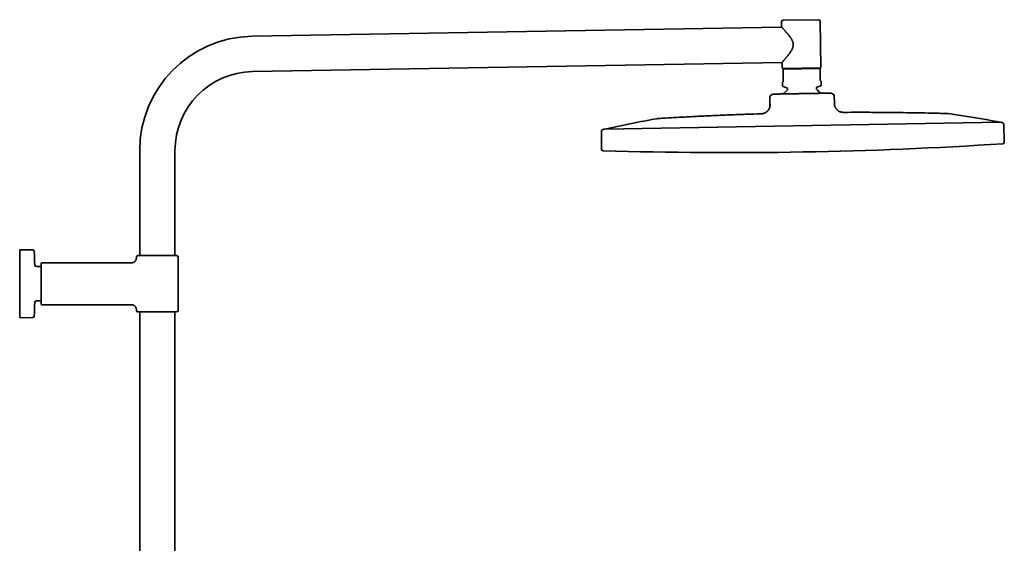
# Model space of a CAD drawing. Header units: millimetres. Extents: x 8 to 1795, y 12 to 2812.
# Tile 31 of 31: x 1184 to 1795, y 2487 to 2812. Entities that reach past the tile are written whole.
import ezdxf

# ---------------------------------------------------------------- set-up
doc = ezdxf.new("R2010")
doc.units = ezdxf.units.MM

msp = doc.modelspace()

# ---------------------------------------------------------------- linework, layer by layer
at = {"color": 7, "linetype": 'Continuous', "lineweight": 35}
for p, q in [((1679.44, 2811.98), (1657.45, 2811.59)), ((1680.96, 2782.6), (1680.46, 2810.99)), ((1656.52, 2807.43), (1327.92, 2801.69)), ((1656.46, 2810.58), (1656.52, 2807.43)), ((1328.3, 2779.79), (1656.9, 2785.53)), ((1656.9, 2785.53), (1656.96, 2782.18)), ((1680.46, 2782.09), (1657.47, 2781.69)), ((1680.47, 2781.69), (1657.47, 2781.29)), ((1657.47, 2781.29), (1657.6, 2774.1)), ((1680.6, 2774.51), (1680.47, 2781.69)), ((1657.32, 2773.39), (1657.12, 2773.18)), ((1657.12, 2773.18), (1657.15, 2771.03)), ((1657.49, 2770.57), (1659.85, 2769.76)), ((1660.18, 2769.29), (1660.19, 2768.69)), ((1678.19, 2769), (1678.18, 2769.61)), ((1678.5, 2770.08), (1680.83, 2770.97)), ((1681.11, 2773.6), (1680.9, 2773.8)), ((1681.15, 2771.45), (1681.11, 2773.6)), ((1649.27, 2764.14), (1649.35, 2759.54)), ((1649.74, 2765.01), (1651.06, 2765.83)), ((1663.02, 2766.04), (1662.95, 2766.04)), ((1688.77, 2765.69), (1687.42, 2766.47)), ((1689.35, 2760.24), (1689.27, 2764.84)), ((1649.38, 2759.54), (1649.35, 2759.54)), ((1695.32, 2754.54), (1695.32, 2754.54)), ((1792.54, 2748.42), (1546.63, 2744.13)), ((1794.78, 2736.1), (1794.49, 2746.85)), ((1544.74, 2742.49), (1544.83, 2731.73)), ((1258.21, 2730.75), (1258.21, 2665.74)), ((1280.11, 2665.74), (1280.11, 2730.75)), ((1191.81, 2669.25), (1184.06, 2669.32)), ((1256.16, 2664.74), (1256.16, 2664.24)), ((1257.16, 2665.74), (1269.16, 2665.74)), ((1269.16, 2665.74), (1281.16, 2665.74)), ((1282.16, 2631.74), (1282.16, 2664.74)), ((1197.16, 2658.89), (1194.1, 2658.89)), ((1197.16, 2635.54), (1197.16, 2660.94)), ((1253.16, 2661.24), (1197.46, 2661.24)), ((1194.1, 2637.59), (1197.16, 2637.59)), ((1197.46, 2635.24), (1253.16, 2635.24)), ((1256.16, 2632.24), (1256.16, 2631.74)), ((1281.16, 2630.74), (1257.16, 2630.74)), ((1258.21, 2630.74), (1258.21, 2214.53)), ((1280.11, 2214.53), (1280.11, 2630.74)), ((1184.06, 2627.16), (1191.81, 2627.23))]:
    msp.add_line(p, q, dxfattribs=at)
for centre, radius, start, end in [((1657.46, 2810.59), 1, 91, 181), ((1679.46, 2810.98), 1, 1, 91), ((1329.16, 2730.75), 70.95, 91, 180), ((1657.46, 2782.19), 0.5, 181, 271), ((1680.46, 2782.59), 0.5, 271, 1), ((1329.16, 2730.75), 49.05, 91, 180), ((1657.65, 2771.04), 0.5, 181, 251), ((1669.38, 2757.89), 14, 131.93272, 144.83036), ((1659.68, 2769.28), 0.5, 1, 71), ((1659.69, 2768.68), 0.5, 311.93272, 1), ((1678.68, 2769.61), 0.5, 111, 181), ((1678.69, 2769.01), 0.5, 181, 230.06728), ((1669.38, 2757.89), 14, 37.1582, 50.06728), ((1680.65, 2771.44), 0.5, 291, 1), ((1650.27, 2764.16), 1, 121.96376, 181), ((1688.27, 2764.82), 1, 1, 60.03624), ((1728.9, 1910.76), 853.07, 100.11385, 102.25252), ((1639.47, 1909.2), 853.07, 79.74748, 81.88615), ((1546.24, 2742.51), 1.5, 102.38663, 180.5), ((1728.9, 1910.76), 853.07, 102.33722, 102.38663), ((1547.97, 2743.91), 0.5, 102.25252, 151.8692), ((1791.21, 2748.15), 0.5, 30.1308, 79.74748), ((1639.47, 1909.2), 853.07, 79.61337, 79.66278), ((1792.99, 2746.81), 1.5, 1.5, 79.61337), ((1545.83, 2731.74), 1, 180.5, 268.27148), ((1624.4, 5335.22), 2605.67, 271, 273.72852), ((1793.78, 2736.07), 1, 273.72852, 1.5), ((1624.4, 5335.22), 2605.67, 268.27148, 271), ((1184.06, 2669.02), 0.3, 89.5, 180), ((1191.8, 2668.25), 1, 2.60542, 89.5), ((752.01, 2648.24), 441.25, 1.50949, 2.60542), ((1257.16, 2664.74), 1, 90, 180), ((1281.16, 2664.74), 1, 0, 90), ((1194.1, 2659.89), 1, 181.50949, 270), ((1197.46, 2660.94), 0.3, 90, 180), ((752.01, 2648.24), 441.25, 357.39458, 358.49051), ((1194.1, 2636.59), 1, 90, 178.49051), ((1197.46, 2635.54), 0.3, 180, 270), ((1184.06, 2627.46), 0.3, 180, 270.5), ((1191.8, 2628.23), 1, 270.5, 357.39458), ((1257.16, 2631.74), 1, 180, 270), ((1281.16, 2631.74), 1, 270, 0)]:
    msp.add_arc(centre, radius, start, end, dxfattribs=at)
for points, knots in [([(1656.52, 2807.43), (1656.52, 2807.42), (1656.52, 2807.42), (1656.54, 2807.4), (1656.57, 2807.37), (1656.61, 2807.33), (1656.66, 2807.27), (1656.73, 2807.2), (1656.81, 2807.12), (1656.89, 2807.03), (1656.99, 2806.92), (1657.1, 2806.81), (1657.21, 2806.69), (1657.33, 2806.56), (1657.47, 2806.41), (1657.61, 2806.26), (1657.76, 2806.1), (1657.93, 2805.91), (1658.17, 2805.64), (1658.49, 2805.29), (1658.88, 2804.87), (1659.28, 2804.41), (1659.66, 2803.98), (1659.99, 2803.59), (1660.29, 2803.24), (1660.58, 2802.88), (1660.88, 2802.51), (1661.23, 2802.07), (1661.63, 2801.54), (1662.03, 2800.99), (1662.36, 2800.5), (1662.63, 2800.06), (1662.89, 2799.62), (1663.13, 2799.16), (1663.33, 2798.71), (1663.49, 2798.28), (1663.62, 2797.86), (1663.72, 2797.43), (1663.78, 2797), (1663.81, 2796.55), (1663.79, 2796.11), (1663.73, 2795.67), (1663.65, 2795.28), (1663.56, 2794.95), (1663.44, 2794.59), (1663.27, 2794.14), (1663.03, 2793.62), (1662.76, 2793.12), (1662.51, 2792.68), (1662.27, 2792.29), (1661.98, 2791.84), (1661.6, 2791.29), (1661.14, 2790.65), (1660.72, 2790.1), (1660.36, 2789.64), (1660.05, 2789.24), (1659.74, 2788.86), (1659.43, 2788.49), (1659.14, 2788.13), (1658.85, 2787.79), (1658.57, 2787.46), (1658.3, 2787.14), (1658.09, 2786.89), (1657.91, 2786.69), (1657.78, 2786.54), (1657.65, 2786.39), (1657.53, 2786.25), (1657.42, 2786.12), (1657.32, 2786.01), (1657.23, 2785.9), (1657.15, 2785.81), (1657.08, 2785.73), (1657.02, 2785.66), (1656.97, 2785.61), (1656.93, 2785.56), (1656.9, 2785.53), (1656.9, 2785.53), (1656.9, 2785.53)], [0, 0, 0, 0, 0.009819, 0.019658, 0.029645, 0.039653, 0.049724, 0.059817, 0.070057, 0.080319, 0.090137, 0.099972, 0.109915, 0.119874, 0.129877, 0.139895, 0.150015, 0.160148, 0.173878, 0.194662, 0.215533, 0.23665, 0.257839, 0.272079, 0.286222, 0.300382, 0.314666, 0.328967, 0.350549, 0.372194, 0.386721, 0.400704, 0.414717, 0.42881, 0.442958, 0.454491, 0.466081, 0.477816, 0.489647, 0.501206, 0.512875, 0.524765, 0.536755, 0.544441, 0.552128, 0.567625, 0.583315, 0.59907, 0.614139, 0.625541, 0.636943, 0.659831, 0.682961, 0.706164, 0.721749, 0.737743, 0.753764, 0.769933, 0.786135, 0.80259, 0.819086, 0.835764, 0.852495, 0.862556, 0.87263, 0.882812, 0.89301, 0.903258, 0.913523, 0.923911, 0.93432, 0.944381, 0.954463, 0.9647, 0.974959, 0.990516, 1, 1, 1, 1]), ([(1657.47, 2781.29), (1657.47, 2781.33), (1657.47, 2781.42), (1657.47, 2781.53), (1657.47, 2781.62), (1657.47, 2781.67), (1657.47, 2781.69)], [0, 0, 0, 0, 0.249181, 0.498664, 0.749145, 1, 1, 1, 1]), ([(1680.46, 2782.09), (1680.46, 2782.07), (1680.47, 2782.02), (1680.47, 2781.93), (1680.47, 2781.82), (1680.47, 2781.73), (1680.47, 2781.69)], [0, 0, 0, 0, 0.2491064, 0.4985913, 0.7491365, 1, 1, 1, 1]), ([(1657.6, 2774.1), (1657.6, 2774.07), (1657.6, 2773.98), (1657.58, 2773.88), (1657.56, 2773.8), (1657.53, 2773.71), (1657.49, 2773.62), (1657.44, 2773.55), (1657.39, 2773.46), (1657.35, 2773.42), (1657.32, 2773.39)], [0, 0, 0, 0, 0.0733225, 0.1626459, 0.2376398, 0.3128315, 0.4479767, 0.5838453, 0.7196175, 1, 1, 1, 1]), ([(1680.9, 2773.8), (1680.89, 2773.82), (1680.85, 2773.85), (1680.8, 2773.91), (1680.74, 2774), (1680.69, 2774.1), (1680.65, 2774.2), (1680.62, 2774.29), (1680.61, 2774.37), (1680.6, 2774.44), (1680.6, 2774.49), (1680.6, 2774.51)], [0, 0, 0, 0, 0.1677508, 0.3362304, 0.5036763, 0.6700098, 0.7854357, 0.8439433, 0.90227, 0.9720538, 1, 1, 1, 1]), ([(1667.29, 2766.11), (1667.01, 2766.11), (1666.45, 2766.1), (1665.61, 2766.09), (1664.77, 2766.07), (1663.98, 2766.06), (1663.23, 2766.05), (1662.52, 2766.04), (1661.81, 2766.02), (1661.12, 2766.01), (1660.43, 2766), (1659.75, 2765.99), (1659.09, 2765.98), (1658.46, 2765.96), (1657.85, 2765.95), (1657.26, 2765.94), (1656.7, 2765.93), (1656.15, 2765.92), (1655.62, 2765.91), (1655.11, 2765.9), (1654.63, 2765.89), (1654.18, 2765.88), (1653.77, 2765.88), (1653.39, 2765.87), (1653.04, 2765.87), (1652.71, 2765.86), (1652.4, 2765.85), (1652.13, 2765.85), (1651.88, 2765.85), (1651.67, 2765.84), (1651.49, 2765.84), (1651.34, 2765.84), (1651.22, 2765.83), (1651.13, 2765.83), (1651.08, 2765.83), (1651.07, 2765.83), (1651.06, 2765.83)], [0, 0, 0, 0, 0.03198, 0.063961, 0.096231, 0.128502, 0.15705, 0.185599, 0.214344, 0.243089, 0.272462, 0.301836, 0.331426, 0.361016, 0.389608, 0.4182, 0.446992, 0.475783, 0.505227, 0.534671, 0.564346, 0.594021, 0.622132, 0.650244, 0.678543, 0.706843, 0.735748, 0.764652, 0.793772, 0.822892, 0.852161, 0.881444, 0.910713, 0.940471, 0.970243, 1, 1, 1, 1]), ([(1656.86, 2765.93), (1656.81, 2765.93), (1656.68, 2765.93), (1656.4, 2765.93), (1656.09, 2765.92), (1655.77, 2765.91), (1655.44, 2765.91), (1655.11, 2765.9), (1654.77, 2765.9), (1654.42, 2765.89), (1654.06, 2765.89), (1653.69, 2765.88), (1653.32, 2765.87), (1652.93, 2765.87), (1652.63, 2765.86), (1652.46, 2765.86), (1652.42, 2765.86)], [0, 0, 0, 0, 0.032052, 0.087259, 0.14661, 0.210188, 0.278031, 0.35017, 0.425227, 0.504472, 0.587923, 0.675595, 0.769421, 0.867666, 0.970341, 1, 1, 1, 1]), ([(1665.03, 2766.08), (1664.94, 2766.08), (1664.75, 2766.07), (1664.49, 2766.07), (1664.25, 2766.07), (1664.1, 2766.06), (1664.03, 2766.06)], [0, 0, 0, 0, 0.238139, 0.495895, 0.766345, 1, 1, 1, 1]), ([(1669.24, 2766.15), (1668.96, 2766.14), (1668.49, 2766.14), (1667.84, 2766.12), (1667.47, 2766.12), (1667.29, 2766.11)], [0, 0, 0, 0, 0.435039, 0.717386, 1, 1, 1, 1]), ([(1687.31, 2766.46), (1687.28, 2766.46), (1687.21, 2766.46), (1687.05, 2766.46), (1686.86, 2766.46), (1686.64, 2766.46), (1686.39, 2766.45), (1686.12, 2766.45), (1685.82, 2766.44), (1685.49, 2766.44), (1685.13, 2766.43), (1684.74, 2766.42), (1684.31, 2766.42), (1683.87, 2766.41), (1683.4, 2766.4), (1682.91, 2766.39), (1682.39, 2766.38), (1681.85, 2766.37), (1681.28, 2766.36), (1680.68, 2766.35), (1680.06, 2766.34), (1679.36, 2766.32), (1678.57, 2766.31), (1677.7, 2766.3), (1676.87, 2766.28), (1676.09, 2766.27), (1675.37, 2766.26), (1674.64, 2766.24), (1673.9, 2766.23), (1673.14, 2766.22), (1672.38, 2766.2), (1671.6, 2766.19), (1670.82, 2766.18), (1670.03, 2766.16), (1669.5, 2766.15), (1669.24, 2766.15)], [0, 0, 0, 0, 0.03198, 0.063962, 0.096232, 0.128503, 0.157134, 0.18579, 0.214445, 0.243076, 0.27254, 0.302031, 0.331523, 0.360988, 0.38967, 0.418376, 0.447081, 0.475761, 0.505307, 0.534881, 0.564457, 0.594005, 0.631598, 0.669219, 0.706812, 0.735808, 0.764832, 0.793855, 0.822852, 0.852128, 0.881417, 0.910693, 0.940458, 0.970236, 1, 1, 1, 1]), ([(1683.5, 2766.4), (1683.49, 2766.4), (1683.44, 2766.4), (1683.35, 2766.4), (1683.24, 2766.4), (1683.14, 2766.39), (1683.05, 2766.39), (1682.97, 2766.39), (1682.91, 2766.39), (1682.86, 2766.39), (1682.83, 2766.39), (1682.83, 2766.39), (1682.83, 2766.39)], [0, 0, 0, 0, 0.017418, 0.095457, 0.174202, 0.255509, 0.341068, 0.432332, 0.564896, 0.711936, 0.875077, 1, 1, 1, 1]), ([(1687.42, 2766.47), (1687.41, 2766.47), (1687.41, 2766.47), (1687.37, 2766.46), (1687.33, 2766.46), (1687.31, 2766.46)], [0, 0, 0, 0, 0.43504, 0.717386, 1, 1, 1, 1]), ([(1643.59, 2753.63), (1643.73, 2753.64), (1644.03, 2753.65), (1644.47, 2753.68), (1644.92, 2753.74), (1645.38, 2753.85), (1645.84, 2754), (1646.29, 2754.2), (1646.72, 2754.45), (1647.13, 2754.72), (1647.52, 2755.04), (1647.88, 2755.39), (1648.21, 2755.77), (1648.51, 2756.17), (1648.76, 2756.59), (1648.97, 2757.02), (1649.13, 2757.45), (1649.24, 2757.88), (1649.31, 2758.31), (1649.35, 2758.72), (1649.36, 2759.14), (1649.35, 2759.41), (1649.35, 2759.54)], [0, 0, 0, 0, 0.047142, 0.094911, 0.14377, 0.19407, 0.246031, 0.299703, 0.351758, 0.404951, 0.458905, 0.513162, 0.567235, 0.620655, 0.673022, 0.724047, 0.773582, 0.821629, 0.86751, 0.912328, 0.956378, 1, 1, 1, 1]), ([(1649.38, 2759.54), (1649.38, 2759.45), (1649.38, 2759.28), (1649.38, 2759.04), (1649.38, 2758.84), (1649.37, 2758.68), (1649.35, 2758.49), (1649.33, 2758.28), (1649.28, 2757.96), (1649.19, 2757.57), (1649.04, 2757.13), (1648.85, 2756.73), (1648.64, 2756.35), (1648.41, 2755.99), (1648.14, 2755.65), (1647.83, 2755.31), (1647.46, 2754.97), (1647.03, 2754.63), (1646.58, 2754.34), (1646.17, 2754.14), (1645.82, 2753.99), (1645.54, 2753.89), (1645.26, 2753.81), (1645.03, 2753.76), (1644.87, 2753.74), (1644.76, 2753.72), (1644.64, 2753.7), (1644.48, 2753.68), (1644.3, 2753.66), (1644.08, 2753.65), (1643.85, 2753.64), (1643.69, 2753.64), (1643.62, 2753.63)], [0, 0, 0, 0, 0.029585, 0.055168, 0.076758, 0.094312, 0.108363, 0.135565, 0.163555, 0.214053, 0.264654, 0.310738, 0.356894, 0.403127, 0.449381, 0.495659, 0.55352, 0.611351, 0.669109, 0.726767, 0.759016, 0.791222, 0.823342, 0.853635, 0.864823, 0.875774, 0.889175, 0.905962, 0.926063, 0.949422, 0.976012, 1, 1, 1, 1]), ([(1689.35, 2760.24), (1689.35, 2760.1), (1689.35, 2759.8), (1689.38, 2759.36), (1689.44, 2758.91), (1689.55, 2758.45), (1689.7, 2758), (1689.91, 2757.55), (1690.15, 2757.13), (1690.44, 2756.73), (1690.76, 2756.35), (1691.12, 2755.99), (1691.51, 2755.67), (1691.92, 2755.38), (1692.34, 2755.14), (1692.77, 2754.93), (1693.21, 2754.77), (1693.65, 2754.66), (1694.08, 2754.59), (1694.5, 2754.55), (1694.91, 2754.53), (1695.18, 2754.53), (1695.32, 2754.54)], [0, 0, 0, 0, 0.047123, 0.094776, 0.143383, 0.1933, 0.244793, 0.297978, 0.349617, 0.402487, 0.456248, 0.510462, 0.564646, 0.618321, 0.671058, 0.722525, 0.772519, 0.820986, 0.867192, 0.912219, 0.956361, 1, 1, 1, 1]), ([(1580.11, 2750.69), (1580.06, 2750.69), (1579.94, 2750.68), (1579.75, 2750.66), (1579.55, 2750.64), (1579.38, 2750.62), (1579.23, 2750.6), (1579.14, 2750.58), (1579.1, 2750.57)], [0, 0, 0, 0, 0.159369, 0.353459, 0.57017, 0.734096, 0.877333, 1, 1, 1, 1]), ([(1643.59, 2753.63), (1640.8, 2753.54), (1635.03, 2753.36), (1626.26, 2753.04), (1617.28, 2752.67), (1608.16, 2752.25), (1598.91, 2751.78), (1589.51, 2751.26), (1583.24, 2750.88), (1580.11, 2750.69)], [0, 0, 0, 0, 0.131409, 0.272812, 0.414215, 0.555617, 0.70375, 0.851878, 1, 1, 1, 1]), ([(1758.85, 2753.81), (1755.86, 2753.89), (1749.87, 2754.05), (1740.89, 2754.23), (1731.91, 2754.37), (1722.78, 2754.48), (1713.51, 2754.54), (1704.31, 2754.56), (1698.24, 2754.54), (1695.32, 2754.53)], [0, 0, 0, 0, 0.141389, 0.282784, 0.424183, 0.565585, 0.713722, 0.861858, 1, 1, 1, 1]), ([(1759.87, 2753.73), (1759.81, 2753.74), (1759.7, 2753.75), (1759.5, 2753.77), (1759.31, 2753.79), (1759.13, 2753.8), (1758.99, 2753.81), (1758.9, 2753.81), (1758.85, 2753.81)], [0, 0, 0, 0, 0.159344, 0.353409, 0.570116, 0.734055, 0.877313, 1, 1, 1, 1]), ([(1183.76, 2627.46), (1183.76, 2627.46), (1183.76, 2627.46), (1183.76, 2627.5), (1183.76, 2627.56), (1183.76, 2627.68), (1183.76, 2627.85), (1183.76, 2628.07), (1183.76, 2628.44), (1183.76, 2629.01), (1183.76, 2629.88), (1183.76, 2630.93), (1183.76, 2632.15), (1183.76, 2633.52), (1183.76, 2635.03), (1183.76, 2636.68), (1183.76, 2638.43), (1183.76, 2640.27), (1183.76, 2642.2), (1183.76, 2644.18), (1183.76, 2646.2), (1183.76, 2648.24), (1183.76, 2650.28), (1183.76, 2652.3), (1183.76, 2654.28), (1183.76, 2656.2), (1183.76, 2658.05), (1183.76, 2659.8), (1183.76, 2661.44), (1183.76, 2662.96), (1183.76, 2664.33), (1183.76, 2665.54), (1183.76, 2666.59), (1183.76, 2667.47), (1183.76, 2668.04), (1183.76, 2668.4), (1183.76, 2668.63), (1183.76, 2668.8), (1183.76, 2668.9), (1183.76, 2668.96), (1183.76, 2668.98), (1183.76, 2669), (1183.76, 2669.02), (1183.76, 2669.02), (1183.76, 2669.02)], [0, 0, 0, 0, 0.010425, 0.020841, 0.031259, 0.046892, 0.062517, 0.07815, 0.093774, 0.125022, 0.15627, 0.187519, 0.218767, 0.250015, 0.281263, 0.312511, 0.343759, 0.375007, 0.406255, 0.437503, 0.468751, 0.5, 0.531248, 0.562496, 0.593744, 0.624992, 0.65624, 0.687488, 0.718736, 0.749984, 0.781232, 0.812481, 0.843729, 0.874977, 0.906225, 0.921858, 0.937482, 0.953115, 0.96874, 0.974997, 0.981249, 0.987499, 0.993748, 1, 1, 1, 1]), ([(1256.16, 2664.24), (1256.15, 2664.12), (1256.14, 2663.89), (1256.08, 2663.55), (1255.99, 2663.25), (1255.89, 2663), (1255.79, 2662.8), (1255.7, 2662.64), (1255.61, 2662.51), (1255.52, 2662.4), (1255.42, 2662.27), (1255.29, 2662.13), (1255.11, 2661.96), (1254.89, 2661.79), (1254.66, 2661.64), (1254.43, 2661.52), (1254.2, 2661.42), (1253.96, 2661.34), (1253.7, 2661.29), (1253.43, 2661.25), (1253.25, 2661.24), (1253.16, 2661.24)], [0, 0, 0, 0, 0.076424, 0.148612, 0.215451, 0.276029, 0.319516, 0.358285, 0.392147, 0.420973, 0.449888, 0.493454, 0.545196, 0.604906, 0.672182, 0.720943, 0.772527, 0.826618, 0.882846, 0.940792, 1, 1, 1, 1]), ([(1253.16, 2635.24), (1253.28, 2635.23), (1253.51, 2635.23), (1253.84, 2635.16), (1254.14, 2635.08), (1254.39, 2634.98), (1254.59, 2634.87), (1254.75, 2634.78), (1254.88, 2634.69), (1255, 2634.61), (1255.12, 2634.51), (1255.27, 2634.37), (1255.43, 2634.2), (1255.61, 2633.98), (1255.76, 2633.74), (1255.88, 2633.51), (1255.97, 2633.29), (1256.05, 2633.04), (1256.11, 2632.79), (1256.15, 2632.52), (1256.15, 2632.33), (1256.16, 2632.24)], [0, 0, 0, 0, 0.0764245, 0.1486125, 0.2154506, 0.2760293, 0.3195164, 0.3582855, 0.3921474, 0.420973, 0.4498883, 0.4934539, 0.5451962, 0.6049064, 0.6721822, 0.7209425, 0.7725266, 0.826618, 0.8828461, 0.9407922, 1, 1, 1, 1])]:
    msp.add_open_spline(points, degree=3, knots=knots, dxfattribs=at)

doc.saveas('drawing.dxf')
